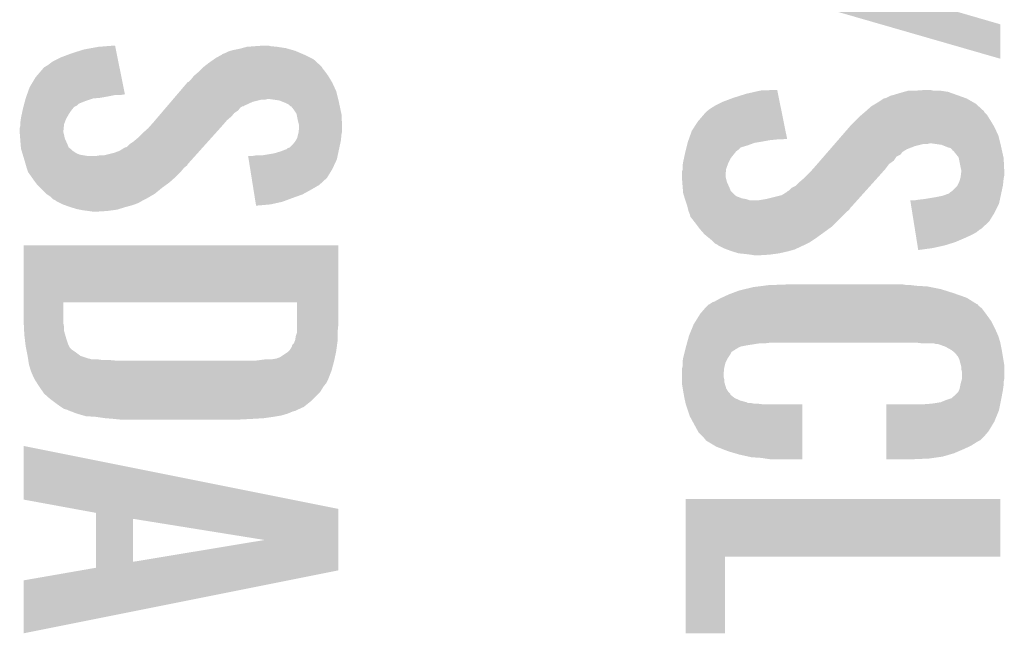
# Model space of a CAD drawing. Extents: x -3.7 to 63.4, y -6.5 to 53.7.
# Tile 44 of 74: x 42.7 to 46.5, y 29.3 to 31.7. Entities that reach past the tile are written whole.
import ezdxf

# ---------------------------------------------------------------- set-up
doc = ezdxf.new("R2010")
doc.units = 0
doc.layers.add('PI_5_CLICK_SHIELD_V100A_GTO', color=11, linetype='CONTINUOUS')

msp = doc.modelspace()

# ---------------------------------------------------------------- linework, layer by layer
at = {"layer": 'PI_5_CLICK_SHIELD_V100A_GTO'}
for points in [[(46.011442, 31.643302), (45.2628, 31.859238), (46.4693, 31.643302), (45.726086, 31.859238)], [(46.469272, 31.511246), (46.011442, 31.643302), (46.469272, 31.511246), (46.4693, 31.643302)], [(42.905678, 31.53156), (42.95394, 31.5468), (43.079496, 31.53156), (43.076408, 31.5468)], [(42.95394, 31.5468), (43.009818, 31.55696), (43.076408, 31.5468), (43.07435, 31.55696)], [(43.009818, 31.55696), (43.073324, 31.56202), (43.07435, 31.55696), (43.073324, 31.56202)], [(43.49242, 31.53156), (43.507662, 31.539182), (43.787908, 31.53156), (43.770124, 31.539182)], [(43.507662, 31.539182), (43.516546, 31.54172), (43.770124, 31.539182), (43.764202, 31.54172)], [(43.516546, 31.54172), (43.525438, 31.54426), (43.764202, 31.54172), (43.755312, 31.54426)], [(43.525438, 31.54426), (43.55084, 31.54934), (43.755312, 31.54426), (43.737532, 31.54934)], [(43.55084, 31.54934), (43.560154, 31.55188), (43.737532, 31.54934), (43.728642, 31.55188)], [(43.560154, 31.55188), (43.578782, 31.55696), (43.728642, 31.55188), (43.69562, 31.55696)], [(43.578782, 31.55696), (43.6118, 31.5595), (43.69562, 31.55696), (43.670222, 31.5595)], [(43.6118, 31.5595), (43.647358, 31.56204), (43.670222, 31.5595), (43.660062, 31.56204)], [(42.81424, 31.48584), (42.834562, 31.50108), (43.088756, 31.48584), (43.08567, 31.50108)], [(42.834562, 31.50108), (42.86504, 31.51632), (43.08567, 31.50108), (43.082582, 31.51632)], [(42.86504, 31.51632), (42.905678, 31.53156), (43.082582, 31.51632), (43.079496, 31.53156)], [(43.434, 31.496), (43.452136, 31.508698), (43.849174, 31.496), (43.83532, 31.508698)], [(43.452136, 31.508698), (43.4594, 31.513782), (43.83532, 31.508698), (43.825154, 31.513782)], [(43.4594, 31.513782), (43.482256, 31.52648), (43.825154, 31.513782), (43.79976, 31.52648)], [(43.482256, 31.52648), (43.48226, 31.526482), (43.79976, 31.52648), (43.799756, 31.526482)], [(43.48226, 31.526482), (43.484804, 31.52902), (43.799756, 31.526482), (43.793834, 31.52902)], [(43.484804, 31.52902), (43.49242, 31.53156), (43.793834, 31.52902), (43.787908, 31.53156)], [(42.76852, 31.440122), (42.798998, 31.47568), (43.098018, 31.440122), (43.090814, 31.47568)], [(42.798998, 31.47568), (42.801542, 31.478222), (43.090814, 31.47568), (43.0903, 31.478222)], [(42.801542, 31.478222), (42.81424, 31.48584), (43.0903, 31.478222), (43.088756, 31.48584)], [(43.39336, 31.460438), (43.395902, 31.46298), (43.880316, 31.460438), (43.8785, 31.46298)], [(43.395902, 31.46298), (43.408602, 31.47568), (43.8785, 31.46298), (43.86834, 31.47568)], [(43.408602, 31.47568), (43.411142, 31.47822), (43.86834, 31.47568), (43.86707, 31.47822)], [(43.411142, 31.47822), (43.414402, 31.480756), (43.86707, 31.47822), (43.865802, 31.480756)], [(43.414402, 31.480756), (43.434, 31.496), (43.865802, 31.480756), (43.849174, 31.496)], [(42.74566, 31.402022), (42.76852, 31.440122), (43.105734, 31.402022), (43.098018, 31.440122)], [(43.355266, 31.422346), (43.365422, 31.432502), (43.904912, 31.422346), (43.89882, 31.432502)], [(43.365422, 31.432502), (43.37558, 31.445202), (43.89882, 31.432502), (43.8912, 31.445202)], [(43.37558, 31.445202), (43.39336, 31.460438), (43.8912, 31.445202), (43.880316, 31.460438)], [(42.735798, 31.37408), (42.74566, 31.402022), (43.111394, 31.37408), (43.105734, 31.402022)], [(43.296428, 31.3563), (43.32241, 31.386778), (43.929302, 31.3563), (43.921682, 31.386778)], [(43.32241, 31.386778), (43.35056, 31.419798), (43.921682, 31.386778), (43.90644, 31.419798)], [(43.35056, 31.419798), (43.352728, 31.42234), (43.90644, 31.419798), (43.904916, 31.42234)], [(43.352728, 31.42234), (43.355266, 31.422346), (43.904916, 31.42234), (43.904912, 31.422346)], [(45.49394, 31.37662), (45.549822, 31.38932), (45.616408, 31.37662), (45.613836, 31.38932)], [(45.549822, 31.38932), (45.613324, 31.391842), (45.613836, 31.38932), (45.613324, 31.391842)], [(46.100146, 31.384238), (46.118782, 31.38932), (46.268642, 31.384238), (46.235622, 31.38932)], [(46.1518, 31.38932), (46.187358, 31.39186), (46.210222, 31.38932), (46.200062, 31.39186)], [(42.72771, 31.34868), (42.730418, 31.358838), (42.95902, 31.34868), (42.989498, 31.358838)], [(42.730418, 31.358838), (42.73042, 31.35884), (42.989498, 31.358838), (42.989518, 31.35884)], [(42.73042, 31.35884), (42.731316, 31.36138), (42.989518, 31.35884), (43.017442, 31.36138)], [(42.731316, 31.36138), (42.733108, 31.36646), (43.017442, 31.36138), (43.04538, 31.36646)], [(42.733108, 31.36646), (42.734902, 31.37154), (43.04538, 31.36646), (43.070778, 31.37154)], [(42.734902, 31.37154), (42.735798, 31.37408), (43.091098, 31.37154), (43.106338, 31.37408)], [(43.287766, 31.34614), (43.294262, 31.35376), (43.601638, 31.34614), (43.632118, 31.35376)], [(43.294262, 31.35376), (43.296428, 31.3563), (43.647358, 31.35376), (43.657518, 31.3563)], [(43.703236, 31.35122), (43.667678, 31.3563), (43.930572, 31.35122), (43.929302, 31.3563)], [(43.715938, 31.34614), (43.703236, 31.35122), (43.93184, 31.34614), (43.930572, 31.35122)], [(45.40504, 31.34614), (45.445678, 31.36138), (45.622582, 31.34614), (45.619496, 31.36138)], [(45.445678, 31.36138), (45.49394, 31.37662), (45.619496, 31.36138), (45.616408, 31.37662)], [(45.9994, 31.343598), (46.022264, 31.35884), (46.366432, 31.343598), (46.339762, 31.35884)], [(46.022264, 31.35884), (46.024802, 31.358842), (46.339762, 31.35884), (46.339758, 31.358842)], [(46.024802, 31.358842), (46.03242, 31.36138), (46.339758, 31.358842), (46.33265, 31.36138)], [(46.03242, 31.36138), (46.047662, 31.369002), (46.33265, 31.36138), (46.311308, 31.369002)], [(46.047662, 31.369002), (46.06544, 31.37408), (46.311308, 31.369002), (46.297088, 31.37408)], [(46.06544, 31.37408), (46.09084, 31.3817), (46.297088, 31.37408), (46.27575, 31.3817)], [(46.09084, 31.3817), (46.100146, 31.384238), (46.27575, 31.3817), (46.268642, 31.384238)], [(42.715362, 31.297882), (42.718626, 31.31312), (42.895522, 31.297882), (42.90568, 31.31312)], [(42.718626, 31.31312), (42.72026, 31.32074), (42.90568, 31.31312), (42.911776, 31.32074)], [(42.72026, 31.32074), (42.721612, 31.325816), (42.911776, 31.32074), (42.915838, 31.325816)], [(42.721612, 31.325816), (42.722968, 31.330898), (42.915838, 31.325816), (42.925996, 31.330898)], [(42.722968, 31.330898), (42.725, 31.338516), (42.925996, 31.330898), (42.93362, 31.338516)], [(42.725, 31.338516), (42.72771, 31.34868), (42.93362, 31.338516), (42.95902, 31.34868)], [(43.250952, 31.302958), (43.259614, 31.313118), (43.530518, 31.302958), (43.545758, 31.313118)], [(43.259614, 31.313118), (43.268276, 31.323278), (43.545758, 31.313118), (43.553378, 31.323278)], [(43.268276, 31.323278), (43.272604, 31.328356), (43.553378, 31.323278), (43.560994, 31.328356)], [(43.272604, 31.328356), (43.272608, 31.32836), (43.560994, 31.328356), (43.566074, 31.32836)], [(43.272608, 31.32836), (43.274772, 31.330898), (43.566074, 31.32836), (43.56862, 31.330898)], [(43.274772, 31.330898), (43.287766, 31.34614), (43.56862, 31.330898), (43.601638, 31.34614)], [(43.72864, 31.34106), (43.715938, 31.34614), (43.93291, 31.34106), (43.93184, 31.34614)], [(43.738796, 31.335982), (43.72864, 31.34106), (43.93398, 31.335982), (43.93291, 31.34106)], [(43.746414, 31.328366), (43.738796, 31.335982), (43.935582, 31.328366), (43.93398, 31.335982)], [(43.748952, 31.32836), (43.746414, 31.328366), (43.935584, 31.32836), (43.935582, 31.328366)], [(43.75912, 31.31566), (43.748952, 31.32836), (43.938258, 31.31566), (43.935584, 31.32836)], [(43.769278, 31.300424), (43.75912, 31.31566), (43.941466, 31.300424), (43.938258, 31.31566)], [(45.341542, 31.308042), (45.354242, 31.3182), (45.6303, 31.308042), (45.628242, 31.3182)], [(45.354242, 31.3182), (45.37456, 31.330898), (45.628242, 31.3182), (45.62567, 31.330898)], [(45.37456, 31.330898), (45.40504, 31.34614), (45.62567, 31.330898), (45.622582, 31.34614)], [(45.953992, 31.310576), (45.974002, 31.328362), (46.405802, 31.310576), (46.3864, 31.328362)], [(45.974002, 31.328362), (45.99093, 31.338518), (46.3864, 31.328362), (46.37532, 31.338518)], [(45.99093, 31.338518), (45.9994, 31.343598), (46.37532, 31.338518), (46.366432, 31.343598)], [(42.7101, 31.2674), (42.711914, 31.2801), (42.880596, 31.2674), (42.88536, 31.2801)], [(42.711914, 31.2801), (42.71264, 31.285178), (42.88536, 31.2801), (42.88826, 31.285178)], [(42.71264, 31.285178), (42.715362, 31.297882), (42.88826, 31.285178), (42.895522, 31.297882)], [(43.22064, 31.2674), (43.227136, 31.27502), (43.496046, 31.2674), (43.502578, 31.27502)], [(43.227136, 31.27502), (43.240126, 31.290258), (43.502578, 31.27502), (43.52036, 31.290258)], [(43.240126, 31.290258), (43.250952, 31.302958), (43.52036, 31.290258), (43.530518, 31.302958)], [(43.769788, 31.297878), (43.769278, 31.300424), (43.942, 31.297878), (43.941466, 31.300424)], [(43.77436, 31.27502), (43.769788, 31.297878), (43.943144, 31.27502), (43.942, 31.297878)], [(43.77944, 31.254702), (43.77436, 31.27502), (43.94416, 31.254702), (43.943144, 31.27502)], [(45.30852, 31.269942), (45.338998, 31.3055), (45.638018, 31.269942), (45.630814, 31.3055)], [(45.338998, 31.3055), (45.341542, 31.308042), (45.630814, 31.3055), (45.6303, 31.308042)], [(45.892718, 31.25216), (45.915578, 31.27502), (46.444916, 31.25216), (46.4312, 31.27502)], [(45.915578, 31.27502), (45.93336, 31.2928), (46.4312, 31.27502), (46.420088, 31.2928)], [(45.93336, 31.2928), (45.93632, 31.295338), (46.420088, 31.2928), (46.4185, 31.295338)], [(45.93632, 31.295338), (45.948176, 31.3055), (46.4185, 31.295338), (46.408342, 31.3055)], [(45.948176, 31.3055), (45.95114, 31.30804), (46.408342, 31.3055), (46.407072, 31.30804)], [(45.95114, 31.30804), (45.953992, 31.310576), (46.407072, 31.30804), (46.405802, 31.310576)], [(42.70756, 31.244542), (42.7101, 31.254702), (42.876216, 31.244542), (42.877232, 31.254702)], [(42.70756, 31.234382), (42.70756, 31.244542), (42.8752, 31.234382), (42.876216, 31.244542)], [(42.7101, 31.259778), (42.7101, 31.2674), (42.87774, 31.259778), (42.880596, 31.2674)], [(42.7101, 31.254702), (42.7101, 31.259778), (42.877232, 31.254702), (42.87774, 31.259778)], [(43.17746, 31.22422), (43.20032, 31.24454), (43.457678, 31.22422), (43.47593, 31.24454)], [(43.20032, 31.24454), (43.211608, 31.25724), (43.47593, 31.24454), (43.48734, 31.25724)], [(43.211608, 31.25724), (43.22064, 31.2674), (43.48734, 31.25724), (43.496046, 31.2674)], [(43.777852, 31.234378), (43.779438, 31.24708), (43.94454, 31.234378), (43.94454, 31.24708)], [(43.779438, 31.24708), (43.77944, 31.247082), (43.94454, 31.24708), (43.94454, 31.247082)], [(43.77944, 31.247082), (43.77944, 31.254702), (43.94454, 31.247082), (43.94416, 31.254702)], [(45.285662, 31.234382), (45.30852, 31.269942), (45.64522, 31.234382), (45.638018, 31.269942)], [(45.861898, 31.216598), (45.890514, 31.249618), (46.461682, 31.216598), (46.44644, 31.249618)], [(45.890514, 31.249618), (45.892718, 31.25216), (46.44644, 31.249618), (46.444916, 31.25216)], [(42.70756, 31.229298), (42.70756, 31.234382), (42.8752, 31.229298), (42.8752, 31.234382)], [(42.708342, 31.21914), (42.70756, 31.229298), (42.87774, 31.21914), (42.8752, 31.229298)], [(42.70932, 31.206438), (42.708342, 31.21914), (42.880282, 31.206438), (42.87774, 31.21914)], [(42.7101, 31.19628), (42.70932, 31.206438), (42.884798, 31.19628), (42.880282, 31.206438)], [(43.14444, 31.19374), (43.159678, 31.206438), (43.430298, 31.19374), (43.441704, 31.206438)], [(43.159678, 31.206438), (43.17746, 31.22422), (43.441704, 31.206438), (43.457678, 31.22422)], [(43.765724, 31.19628), (43.771822, 31.206442), (43.93946, 31.19628), (43.940476, 31.206442)], [(43.771822, 31.206442), (43.77563, 31.221682), (43.940476, 31.206442), (43.942, 31.221682)], [(43.77563, 31.221682), (43.7769, 31.226762), (43.942, 31.221682), (43.943016, 31.226762)], [(43.7769, 31.226762), (43.777852, 31.234378), (43.943016, 31.226762), (43.94454, 31.234378)], [(45.271316, 31.19374), (45.27311, 31.19882), (45.55744, 31.19374), (45.58538, 31.19882)], [(45.27311, 31.19882), (45.274006, 31.20136), (45.58538, 31.19882), (45.61078, 31.20136)], [(45.274006, 31.20136), (45.274902, 31.2039), (45.631098, 31.20136), (45.646338, 31.2039)], [(45.274902, 31.2039), (45.285662, 31.234382), (45.651394, 31.2039), (45.64522, 31.234382)], [(45.835484, 31.18612), (45.861898, 31.216598), (46.469302, 31.18612), (46.461682, 31.216598)], [(42.71116, 31.18358), (42.7101, 31.19628), (42.89044, 31.18358), (42.884798, 31.19628)], [(42.712218, 31.170878), (42.71116, 31.18358), (42.895524, 31.170878), (42.89044, 31.18358)], [(42.71264, 31.165802), (42.712218, 31.170878), (42.90229, 31.165802), (42.895524, 31.170878)], [(42.713404, 31.163258), (42.71264, 31.165802), (42.90568, 31.163258), (42.90229, 31.165802)], [(42.714928, 31.15818), (42.713404, 31.163258), (42.91076, 31.15818), (42.90568, 31.163258)], [(43.091102, 31.158182), (43.111424, 31.17088), (43.398356, 31.158182), (43.409762, 31.17088)], [(43.111424, 31.17088), (43.113964, 31.170882), (43.409762, 31.17088), (43.409764, 31.170882)], [(43.113964, 31.170882), (43.11904, 31.173422), (43.409764, 31.170882), (43.412046, 31.173422)], [(43.11904, 31.173422), (43.1292, 31.18358), (43.412046, 31.173422), (43.42117, 31.18358)], [(43.1292, 31.18358), (43.14444, 31.19374), (43.42117, 31.18358), (43.430298, 31.19374)], [(43.70832, 31.155638), (43.728644, 31.16326), (43.93075, 31.155638), (43.932382, 31.16326)], [(43.728644, 31.16326), (43.731186, 31.163266), (43.932382, 31.16326), (43.932384, 31.163266)], [(43.731186, 31.163266), (43.736264, 31.16834), (43.932384, 31.163266), (43.933472, 31.16834)], [(43.736264, 31.16834), (43.743882, 31.170884), (43.933472, 31.16834), (43.934016, 31.170884)], [(43.743882, 31.170884), (43.754042, 31.181042), (43.934016, 31.170884), (43.936194, 31.181042)], [(43.754042, 31.181042), (43.764202, 31.193742), (43.936194, 31.181042), (43.938916, 31.193742)], [(43.764202, 31.193742), (43.765724, 31.19628), (43.938916, 31.193742), (43.93946, 31.19628)], [(45.261528, 31.155638), (45.263434, 31.16326), (45.455838, 31.155638), (45.465998, 31.16326)], [(45.263434, 31.16326), (45.265338, 31.170876), (45.465998, 31.16326), (45.473618, 31.170876)], [(45.265338, 31.170876), (45.267244, 31.1785), (45.473618, 31.170876), (45.49902, 31.1785)], [(45.267244, 31.1785), (45.269784, 31.188658), (45.49902, 31.1785), (45.52696, 31.188658)], [(45.269784, 31.188658), (45.27042, 31.191198), (45.52696, 31.188658), (45.542194, 31.191198)], [(45.27042, 31.191198), (45.271316, 31.19374), (45.542194, 31.191198), (45.55744, 31.19374)], [(45.811268, 31.158178), (45.813468, 31.160718), (46.100998, 31.158178), (46.106076, 31.160718)], [(45.813468, 31.160718), (45.815668, 31.163256), (46.106076, 31.160718), (46.10862, 31.163256)], [(45.815668, 31.163256), (45.826676, 31.175958), (46.10862, 31.163256), (46.141638, 31.175958)], [(45.826676, 31.175958), (45.833282, 31.18358), (46.141638, 31.175958), (46.172118, 31.18358)], [(45.833282, 31.18358), (45.835484, 31.18612), (46.187358, 31.18358), (46.197518, 31.18612)], [(46.243236, 31.18104), (46.207678, 31.18612), (46.470572, 31.18104), (46.469302, 31.18612)], [(46.25594, 31.17596), (46.243236, 31.18104), (46.47184, 31.17596), (46.470572, 31.18104)], [(46.268638, 31.170882), (46.25594, 31.17596), (46.47297, 31.170882), (46.47184, 31.17596)], [(46.278794, 31.168342), (46.268638, 31.170882), (46.473534, 31.168342), (46.47297, 31.170882)], [(46.283878, 31.16326), (46.278794, 31.168342), (46.474664, 31.16326), (46.473534, 31.168342)], [(46.286414, 31.158194), (46.283878, 31.16326), (46.475788, 31.158194), (46.474664, 31.16326)], [(42.717976, 31.14802), (42.714928, 31.15818), (42.926, 31.14802), (42.91076, 31.15818)], [(42.7195, 31.14294), (42.717976, 31.14802), (42.938702, 31.14294), (42.926, 31.14802)], [(42.721024, 31.13786), (42.7195, 31.14294), (42.969182, 31.13786), (42.938702, 31.14294)], [(42.72788, 31.115), (42.721024, 31.13786), (43.359566, 31.115), (43.3801, 31.13786)], [(42.999662, 31.13786), (43.014902, 31.1404), (43.3801, 31.13786), (43.382382, 31.1404)], [(43.030142, 31.1404), (43.070782, 31.150562), (43.382382, 31.1404), (43.39151, 31.150562)], [(43.070782, 31.150562), (43.091102, 31.158182), (43.39151, 31.150562), (43.398356, 31.158182)], [(43.585918, 31.125158), (43.583886, 31.13786), (43.924218, 31.125158), (43.92694, 31.13786)], [(43.592008, 31.08706), (43.585918, 31.125158), (43.90644, 31.08706), (43.924218, 31.125158)], [(43.599102, 31.13786), (43.614342, 31.1404), (43.92694, 31.13786), (43.927484, 31.1404)], [(43.637202, 31.1404), (43.682922, 31.14802), (43.927484, 31.1404), (43.929116, 31.14802)], [(43.682922, 31.14802), (43.70832, 31.155638), (43.929116, 31.14802), (43.93075, 31.155638)], [(45.25264, 31.115), (45.255904, 31.130238), (45.427898, 31.115), (45.435518, 31.130238)], [(45.255904, 31.130238), (45.26026, 31.15056), (45.435518, 31.130238), (45.451774, 31.15056)], [(45.26026, 31.15056), (45.261528, 31.155638), (45.451774, 31.15056), (45.455838, 31.155638)], [(45.778248, 31.120078), (45.791454, 31.135316), (46.060358, 31.120078), (46.07052, 31.135316)], [(45.791454, 31.135316), (45.79806, 31.142938), (46.07052, 31.135316), (46.085754, 31.142938)], [(45.79806, 31.142938), (45.806864, 31.153098), (46.085754, 31.142938), (46.093378, 31.153098)], [(45.806864, 31.153098), (45.811268, 31.158178), (46.093378, 31.153098), (46.100998, 31.158178)], [(46.288952, 31.15818), (46.286414, 31.158194), (46.475792, 31.15818), (46.475788, 31.158194)], [(46.309278, 31.132784), (46.288952, 31.15818), (46.481436, 31.132784), (46.475792, 31.15818)], [(46.309788, 31.130238), (46.309278, 31.132784), (46.482, 31.130238), (46.481436, 31.132784)], [(46.3169, 31.09468), (46.309788, 31.130238), (46.483694, 31.09468), (46.482, 31.130238)], [(42.73006, 31.107376), (42.72788, 31.115), (43.352718, 31.107376), (43.359566, 31.115)], [(42.73151, 31.102298), (42.73006, 31.107376), (43.350176, 31.102298), (43.352718, 31.107376)], [(42.73296, 31.09722), (42.73151, 31.102298), (43.343828, 31.09722), (43.350176, 31.102298)], [(42.734656, 31.092138), (42.73296, 31.09722), (43.337478, 31.092138), (43.343828, 31.09722)], [(42.739734, 31.076902), (42.734656, 31.092138), (43.324782, 31.076902), (43.337478, 31.092138)], [(43.597286, 31.054038), (43.592008, 31.08706), (43.886118, 31.054038), (43.90644, 31.08706)], [(45.2501, 31.099762), (45.251792, 31.10992), (45.42155, 31.099762), (45.42536, 31.10992)], [(45.2501, 31.089598), (45.2501, 31.099762), (45.41774, 31.089598), (45.42155, 31.099762)], [(45.2501, 31.084524), (45.2501, 31.089598), (45.417176, 31.084524), (45.41774, 31.089598)], [(45.251792, 31.10992), (45.25264, 31.115), (45.42536, 31.10992), (45.427898, 31.115)], [(45.74032, 31.0769), (45.74935, 31.08706), (46.018212, 31.0769), (46.02734, 31.08706)], [(45.74935, 31.08706), (45.76064, 31.09976), (46.02734, 31.08706), (46.036864, 31.09976)], [(45.76064, 31.09976), (45.767242, 31.107378), (46.036864, 31.09976), (46.042578, 31.107378)], [(45.767242, 31.107378), (45.778248, 31.120078), (46.042578, 31.107378), (46.060358, 31.120078)], [(46.31944, 31.084522), (46.3169, 31.09468), (46.484178, 31.084522), (46.483694, 31.09468)], [(42.74058, 31.074364), (42.739734, 31.076902), (43.322244, 31.074364), (43.324782, 31.076902)], [(42.743118, 31.071822), (42.74058, 31.074364), (43.319702, 31.071822), (43.322244, 31.074364)], [(42.753788, 31.05658), (42.743118, 31.071822), (43.30446, 31.05658), (43.319702, 31.071822)], [(42.7609, 31.04642), (42.753788, 31.05658), (43.293028, 31.04642), (43.30446, 31.05658)], [(43.601754, 31.026098), (43.597286, 31.054038), (43.855636, 31.026098), (43.886118, 31.054038)], [(45.24756, 31.066738), (45.247562, 31.076902), (45.4152, 31.066738), (45.416328, 31.076902)], [(45.24756, 31.059118), (45.24756, 31.066738), (45.4152, 31.059118), (45.4152, 31.066738)], [(45.249124, 31.038798), (45.24756, 31.059118), (45.42028, 31.038798), (45.4152, 31.059118)], [(45.247562, 31.076902), (45.2501, 31.084524), (45.416328, 31.076902), (45.417176, 31.084524)], [(45.69968, 31.0388), (45.71746, 31.054038), (45.983988, 31.0388), (45.997676, 31.054038)], [(45.71746, 31.054038), (45.74032, 31.0769), (45.997676, 31.054038), (46.018212, 31.0769)], [(46.311822, 31.038802), (46.315448, 31.051502), (46.48073, 31.038802), (46.482, 31.051502)], [(46.315448, 31.051502), (46.3169, 31.056582), (46.482, 31.051502), (46.483016, 31.056582)], [(46.3169, 31.056582), (46.317852, 31.064198), (46.483016, 31.056582), (46.48454, 31.064198)], [(46.317852, 31.064198), (46.319438, 31.0769), (46.48454, 31.064198), (46.48454, 31.0769)], [(46.319438, 31.0769), (46.31944, 31.076902), (46.48454, 31.0769), (46.48454, 31.076902)], [(46.31944, 31.076902), (46.31944, 31.084522), (46.48454, 31.076902), (46.484178, 31.084522)], [(42.76852, 31.036262), (42.7609, 31.04642), (43.281602, 31.036262), (43.293028, 31.04642)], [(42.77614, 31.026102), (42.76852, 31.036262), (43.267632, 31.026102), (43.281602, 31.036262)], [(42.786302, 31.01594), (42.77614, 31.026102), (43.25366, 31.01594), (43.267632, 31.026102)], [(42.809158, 30.993082), (42.786302, 31.01594), (43.225722, 30.993082), (43.25366, 31.01594)], [(43.602158, 31.02356), (43.601754, 31.026098), (43.850562, 31.02356), (43.855636, 31.026098)], [(43.603378, 31.01594), (43.602158, 31.02356), (43.83786, 31.01594), (43.850562, 31.02356)], [(43.605002, 31.00578), (43.603378, 31.01594), (43.82008, 31.00578), (43.83786, 31.01594)], [(45.2501, 31.0261), (45.249124, 31.038798), (45.425926, 31.0261), (45.42028, 31.038798)], [(45.250948, 31.01594), (45.2501, 31.0261), (45.43044, 31.01594), (45.425926, 31.0261)], [(45.252006, 31.00324), (45.250948, 31.01594), (45.435524, 31.00324), (45.43044, 31.01594)], [(45.65904, 31.005782), (45.669204, 31.015942), (45.954328, 31.005782), (45.963454, 31.015942)], [(45.669204, 31.015942), (45.68444, 31.023562), (45.963454, 31.015942), (45.9703, 31.023562)], [(45.68444, 31.023562), (45.69968, 31.0388), (45.9703, 31.023562), (45.983988, 31.0388)], [(46.283882, 31.003242), (46.304202, 31.023564), (46.47456, 31.003242), (46.478916, 31.023564)], [(46.304202, 31.023564), (46.30547, 31.0261), (46.478916, 31.023564), (46.47946, 31.0261)], [(46.30547, 31.0261), (46.311822, 31.038802), (46.47946, 31.0261), (46.48073, 31.038802)], [(42.809164, 30.993078), (42.809158, 30.993082), (43.225718, 30.993078), (43.225722, 30.993082)], [(42.8244, 30.98292), (42.809164, 30.993078), (43.208302, 30.98292), (43.225718, 30.993078)], [(42.832022, 30.9753), (42.8244, 30.98292), (43.19524, 30.9753), (43.208302, 30.98292)], [(42.83456, 30.972762), (42.832022, 30.9753), (43.190164, 30.972762), (43.19524, 30.9753)], [(42.844716, 30.967682), (42.83456, 30.972762), (43.180004, 30.967682), (43.190164, 30.972762)], [(43.607438, 30.99054), (43.605002, 31.00578), (43.792138, 30.99054), (43.82008, 31.00578)], [(43.609468, 30.97784), (43.607438, 30.99054), (43.75658, 30.97784), (43.792138, 30.99054)], [(43.611904, 30.9626), (43.609468, 30.97784), (43.715938, 30.9626), (43.75658, 30.97784)], [(45.25264, 30.995622), (45.252006, 31.00324), (45.443142, 30.995622), (45.435524, 31.00324)], [(45.254928, 30.988), (45.25264, 30.995622), (45.45076, 30.988), (45.443142, 30.995622)], [(45.256452, 30.98292), (45.254928, 30.988), (45.45838, 30.98292), (45.45076, 30.988)], [(45.257214, 30.98038), (45.256452, 30.98292), (45.466, 30.98038), (45.45838, 30.98292)], [(45.258738, 30.9753), (45.257214, 30.98038), (45.478702, 30.9753), (45.466, 30.98038)], [(45.2595, 30.972758), (45.258738, 30.9753), (45.493942, 30.972758), (45.478702, 30.9753)], [(45.26026, 30.97022), (45.2595, 30.972758), (45.50156, 30.97022), (45.493942, 30.972758)], [(45.539662, 30.96768), (45.57014, 30.97276), (45.9201, 30.96768), (45.924664, 30.97276)], [(45.57014, 30.97276), (45.631102, 30.988002), (45.924664, 30.97276), (45.938356, 30.988002)], [(45.631102, 30.988002), (45.651422, 31.000702), (45.938356, 30.988002), (45.949764, 31.000702)], [(45.651422, 31.000702), (45.653964, 31.003242), (45.949764, 31.000702), (45.952046, 31.003242)], [(45.653964, 31.003242), (45.65904, 31.005782), (45.952046, 31.003242), (45.954328, 31.005782)], [(46.154338, 30.97022), (46.1772, 30.97276), (46.467484, 30.97022), (46.468028, 30.97276)], [(46.1772, 30.97276), (46.22292, 30.98038), (46.468028, 30.97276), (46.46966, 30.98038)], [(46.22292, 30.98038), (46.248322, 30.985462), (46.46966, 30.98038), (46.47075, 30.985462)], [(46.248322, 30.985462), (46.268644, 30.99308), (46.47075, 30.985462), (46.472382, 30.99308)], [(46.268644, 30.99308), (46.271186, 30.993086), (46.472382, 30.99308), (46.472384, 30.993086)], [(46.271186, 30.993086), (46.27626, 30.99816), (46.472384, 30.993086), (46.473472, 30.99816)], [(46.27626, 30.99816), (46.283882, 31.003242), (46.473472, 30.99816), (46.47456, 31.003242)], [(42.84472, 30.96768), (42.844716, 30.967682), (43.180002, 30.96768), (43.180004, 30.967682)], [(42.84726, 30.965142), (42.84472, 30.96768), (43.17556, 30.965142), (43.180002, 30.96768)], [(42.862502, 30.95752), (42.84726, 30.965142), (43.16222, 30.95752), (43.17556, 30.965142)], [(42.87266, 30.95244), (42.862502, 30.95752), (43.14867, 30.95244), (43.16222, 30.95752)], [(42.87964, 30.949902), (42.87266, 30.95244), (43.141902, 30.949902), (43.14867, 30.95244)], [(42.900596, 30.94228), (42.87964, 30.949902), (43.11396, 30.94228), (43.141902, 30.949902)], [(42.9006, 30.942278), (42.900596, 30.94228), (43.113952, 30.942278), (43.11396, 30.94228)], [(42.926, 30.93466), (42.9006, 30.942278), (43.089192, 30.93466), (43.113952, 30.942278)], [(42.938702, 30.93212), (42.926, 30.93466), (43.080938, 30.93212), (43.089192, 30.93466)], [(43.613528, 30.95244), (43.611904, 30.9626), (43.670218, 30.95244), (43.715938, 30.9626)], [(43.614336, 30.94738), (43.613528, 30.95244), (43.614336, 30.94738), (43.670218, 30.95244)], [(45.261108, 30.96768), (45.26026, 30.97022), (45.509184, 30.96768), (45.50156, 30.97022)], [(45.26788, 30.947358), (45.261108, 30.96768), (45.901846, 30.947358), (45.9201, 30.96768)], [(45.270422, 30.937196), (45.26788, 30.947358), (45.892718, 30.937196), (45.901846, 30.947358)], [(45.271692, 30.932118), (45.270422, 30.937196), (45.890176, 30.932118), (45.892718, 30.937196)], [(46.125918, 30.954978), (46.123886, 30.96768), (46.464218, 30.954978), (46.46694, 30.96768)], [(46.131602, 30.919422), (46.125918, 30.954978), (46.44644, 30.919422), (46.464218, 30.954978)], [(46.139102, 30.96768), (46.154338, 30.97022), (46.46694, 30.96768), (46.467484, 30.97022)], [(42.951402, 30.92958), (42.938702, 30.93212), (43.061888, 30.92958), (43.080938, 30.93212)], [(42.97172, 30.92704), (42.951402, 30.92958), (43.04284, 30.92704), (43.061888, 30.92958)], [(42.9895, 30.9245), (42.97172, 30.92704), (43.002202, 30.9245), (43.04284, 30.92704)], [(45.27296, 30.927042), (45.271692, 30.932118), (45.88383, 30.927042), (45.890176, 30.932118)], [(45.274992, 30.92196), (45.27296, 30.927042), (45.87748, 30.92196), (45.88383, 30.927042)], [(45.278038, 30.914342), (45.274992, 30.92196), (45.86986, 30.914342), (45.87748, 30.92196)], [(45.280578, 30.904186), (45.278038, 30.914342), (45.859704, 30.904186), (45.86986, 30.914342)], [(45.283118, 30.90164), (45.280578, 30.904186), (45.857158, 30.90164), (45.859704, 30.904186)], [(45.3009, 30.87878), (45.283118, 30.90164), (45.834298, 30.87878), (45.857158, 30.90164)], [(46.13688, 30.886398), (46.131602, 30.919422), (46.426118, 30.886398), (46.44644, 30.919422)], [(45.310426, 30.86608), (45.3009, 30.87878), (45.821598, 30.86608), (45.834298, 30.87878)], [(45.31614, 30.858458), (45.310426, 30.86608), (45.811118, 30.858458), (45.821598, 30.86608)], [(45.333918, 30.83814), (45.31614, 30.858458), (45.78318, 30.83814), (45.811118, 30.858458)], [(46.141348, 30.858458), (46.13688, 30.886398), (46.395636, 30.858458), (46.426118, 30.886398)], [(46.141752, 30.85592), (46.141348, 30.858458), (46.39056, 30.85592), (46.395636, 30.858458)], [(45.34916, 30.82544), (45.333918, 30.83814), (45.76572, 30.82544), (45.78318, 30.83814)], [(45.3644, 30.81274), (45.34916, 30.82544), (45.746668, 30.81274), (45.76572, 30.82544)], [(46.143378, 30.845758), (46.141752, 30.85592), (46.377858, 30.845758), (46.39056, 30.85592)], [(46.145002, 30.8356), (46.143378, 30.845758), (46.36008, 30.8356), (46.377858, 30.845758)], [(46.147032, 30.8229), (46.145002, 30.8356), (46.33214, 30.8229), (46.36008, 30.8356)], [(46.149468, 30.807658), (46.147032, 30.8229), (46.29658, 30.807658), (46.33214, 30.8229)], [(42.722804, 30.57652), (42.72282, 30.794938), (43.9293, 30.57652), (43.9293, 30.794938)], [(42.72282, 30.794938), (42.722822, 30.79496), (43.9293, 30.794938), (42.722822, 30.79496)], [(45.372022, 30.80512), (45.3644, 30.81274), (45.735238, 30.80512), (45.746668, 30.81274)], [(45.37456, 30.802582), (45.372022, 30.80512), (45.730162, 30.802582), (45.735238, 30.80512)], [(45.384716, 30.797502), (45.37456, 30.802582), (45.720002, 30.797502), (45.730162, 30.802582)], [(45.38472, 30.7975), (45.384716, 30.797502), (45.72, 30.7975), (45.720002, 30.797502)], [(45.38726, 30.794962), (45.38472, 30.7975), (45.714078, 30.794962), (45.72, 30.7975)], [(45.397424, 30.78988), (45.38726, 30.794962), (45.70222, 30.78988), (45.714078, 30.794962)], [(45.41266, 30.78226), (45.397424, 30.78988), (45.68698, 30.78226), (45.70222, 30.78988)], [(46.151498, 30.79496), (46.149468, 30.807658), (46.25594, 30.79496), (46.29658, 30.807658)], [(46.153122, 30.7848), (46.151498, 30.79496), (46.21022, 30.7848), (46.25594, 30.79496)], [(46.154336, 30.7772), (46.153122, 30.7848), (46.154336, 30.7772), (46.21022, 30.7848)], [(45.41965, 30.779718), (45.41266, 30.78226), (45.681898, 30.779718), (45.68698, 30.78226)], [(45.440596, 30.7721), (45.41965, 30.779718), (45.65396, 30.7721), (45.681898, 30.779718)], [(45.4406, 30.772098), (45.440596, 30.7721), (45.65395, 30.772098), (45.65396, 30.7721)], [(45.465998, 30.76448), (45.4406, 30.772098), (45.62094, 30.76448), (45.65395, 30.772098)], [(45.4914, 30.76194), (45.465998, 30.76448), (45.60189, 30.76194), (45.62094, 30.76448)], [(45.51172, 30.7594), (45.4914, 30.76194), (45.58284, 30.7594), (45.60189, 30.76194)], [(45.526958, 30.75686), (45.51172, 30.7594), (45.542202, 30.75686), (45.58284, 30.7594)], [(45.489878, 30.62732), (45.521882, 30.63494), (46.240702, 30.62732), (46.202602, 30.63494)], [(45.521882, 30.63494), (45.541354, 30.63748), (46.202602, 30.63494), (46.189902, 30.63748)], [(45.541354, 30.63748), (45.560826, 30.64002), (46.189902, 30.63748), (46.14672, 30.64002)], [(45.560826, 30.64002), (45.5803, 30.64256), (46.14672, 30.64002), (46.1264, 30.64256)], [(45.5803, 30.64256), (45.64888, 30.6451), (46.111162, 30.64256), (46.095922, 30.6451)], [(45.39488, 30.59176), (45.400378, 30.594298), (46.343824, 30.59176), (46.339762, 30.594298)], [(45.400378, 30.594298), (45.4279, 30.607), (46.339762, 30.594298), (46.303474, 30.607)], [(45.4279, 30.607), (45.441446, 30.61208), (46.303474, 30.607), (46.28896, 30.61208)], [(45.441446, 30.61208), (45.468542, 30.62224), (46.28896, 30.61208), (46.256788, 30.62224)], [(45.468542, 30.62224), (45.489878, 30.62732), (46.256788, 30.62224), (46.240702, 30.62732)], [(42.7228, 30.50286), (42.722804, 30.57652), (42.875202, 30.50286), (42.875222, 30.57652)], [(43.77182, 30.576498), (42.875222, 30.57652), (43.9293, 30.576498), (43.9293, 30.57652)], [(43.771818, 30.51048), (43.77182, 30.576498), (43.9293, 30.51048), (43.9293, 30.576498)], [(45.336456, 30.553658), (45.34662, 30.563818), (46.398182, 30.553658), (46.385484, 30.563818)], [(45.34662, 30.563818), (45.35169, 30.568886), (46.385484, 30.563818), (46.382946, 30.568886)], [(45.35169, 30.568886), (45.351706, 30.5689), (46.382946, 30.568886), (46.380404, 30.5689)], [(45.351706, 30.5689), (45.354246, 30.568906), (46.380404, 30.5689), (46.380396, 30.568906)], [(45.354246, 30.568906), (45.35678, 30.57144), (46.380396, 30.568906), (46.37634, 30.57144)], [(45.35678, 30.57144), (45.3644, 30.57652), (46.37634, 30.57144), (46.368212, 30.57652)], [(45.3644, 30.57652), (45.372022, 30.57906), (46.368212, 30.57652), (46.364146, 30.57906)], [(45.372022, 30.57906), (45.39488, 30.59176), (46.364146, 30.57906), (46.343824, 30.59176)], [(45.301216, 30.505398), (45.318678, 30.53334), (46.43374, 30.505398), (46.41342, 30.53334)], [(45.318678, 30.53334), (45.31868, 30.533342), (46.41342, 30.53334), (46.41342, 30.533342)], [(45.31868, 30.533342), (45.333918, 30.55112), (46.41342, 30.533342), (46.400086, 30.55112)], [(45.333918, 30.55112), (45.336456, 30.553658), (46.400086, 30.55112), (46.398182, 30.553658)], [(42.723182, 30.495242), (42.7228, 30.50286), (42.8752, 30.495242), (42.875202, 30.50286)], [(42.723816, 30.482542), (42.723182, 30.495242), (42.87774, 30.482542), (42.8752, 30.495242)], [(42.724578, 30.467302), (42.723816, 30.482542), (42.87774, 30.467302), (42.87774, 30.482542)], [(43.771818, 30.48508), (43.771818, 30.51048), (43.9293, 30.48508), (43.9293, 30.51048)], [(43.771818, 30.462218), (43.771818, 30.48508), (43.927012, 30.462218), (43.9293, 30.48508)], [(45.283866, 30.46984), (45.293282, 30.4927), (46.45152, 30.46984), (46.44009, 30.4927)], [(45.293282, 30.4927), (45.301216, 30.505398), (46.44009, 30.4927), (46.43374, 30.505398)], [(42.72534, 30.45206), (42.724578, 30.467302), (42.882096, 30.45206), (42.87774, 30.467302)], [(42.727732, 30.43174), (42.72534, 30.45206), (42.8879, 30.43174), (42.882096, 30.45206)], [(43.764198, 30.431738), (43.76674, 30.44698), (43.92676, 30.431738), (43.92676, 30.44698)], [(43.76674, 30.44698), (43.770972, 30.459682), (43.92676, 30.44698), (43.92676, 30.459682)], [(43.770972, 30.459682), (43.771818, 30.462218), (43.92676, 30.459682), (43.927012, 30.462218)], [(45.267738, 30.421582), (45.274792, 30.44698), (46.4693, 30.421582), (46.461682, 30.44698)], [(45.274792, 30.44698), (45.2755, 30.449522), (46.461682, 30.44698), (46.460552, 30.449522)], [(45.2755, 30.449522), (45.283866, 30.46984), (46.460552, 30.449522), (46.45152, 30.46984)], [(42.729524, 30.416502), (42.727732, 30.43174), (42.89298, 30.416502), (42.8879, 30.43174)], [(42.73042, 30.40888), (42.729524, 30.416502), (42.896792, 30.40888), (42.89298, 30.416502)], [(42.731944, 30.401264), (42.73042, 30.40888), (42.900598, 30.401264), (42.896792, 30.40888)], [(43.743878, 30.393638), (43.751498, 30.406336), (43.922356, 30.393638), (43.924048, 30.406336)], [(43.751498, 30.406336), (43.7515, 30.408876), (43.924048, 30.406336), (43.924388, 30.408876)], [(43.7515, 30.408876), (43.754038, 30.413956), (43.924388, 30.408876), (43.925066, 30.413956)], [(43.754038, 30.413956), (43.759116, 30.41904), (43.925066, 30.413956), (43.925742, 30.41904)], [(43.759116, 30.41904), (43.762164, 30.42666), (43.925742, 30.41904), (43.92676, 30.42666)], [(43.762164, 30.42666), (43.764198, 30.431738), (43.92676, 30.42666), (43.92676, 30.431738)], [(45.2628, 30.4038), (45.263504, 30.40634), (45.466634, 30.4038), (45.471078, 30.40634)], [(45.263504, 30.40634), (45.264916, 30.41142), (45.471078, 30.40634), (45.49648, 30.41142)], [(45.264916, 30.41142), (45.267032, 30.41904), (45.49648, 30.41142), (45.544738, 30.41904)], [(45.267032, 30.41904), (45.267738, 30.42158), (45.565058, 30.41904), (45.58538, 30.42158)], [(45.267738, 30.42158), (45.267738, 30.421582), (46.469302, 30.42158), (46.4693, 30.421582)], [(46.16958, 30.41904), (46.149258, 30.42158), (46.46981, 30.41904), (46.469302, 30.42158)], [(46.222918, 30.416502), (46.215296, 30.41904), (46.470316, 30.416502), (46.46981, 30.41904)], [(46.230536, 30.4165), (46.222918, 30.416502), (46.470318, 30.4165), (46.470316, 30.416502)], [(46.258478, 30.40634), (46.230536, 30.4165), (46.47235, 30.40634), (46.470318, 30.4165)], [(46.276772, 30.39618), (46.258478, 30.40634), (46.47438, 30.39618), (46.47235, 30.40634)], [(42.73296, 30.396182), (42.731944, 30.401264), (42.905678, 30.396182), (42.900598, 30.401264)], [(42.734992, 30.38602), (42.73296, 30.396182), (42.92092, 30.38602), (42.905678, 30.396182)], [(42.73804, 30.370782), (42.734992, 30.38602), (42.941238, 30.370782), (42.92092, 30.38602)], [(42.73804, 30.37078), (42.73804, 30.370782), (42.941244, 30.37078), (42.941238, 30.370782)], [(42.739604, 30.360622), (42.73804, 30.37078), (42.971718, 30.360622), (42.941244, 30.37078)], [(43.70578, 30.3657), (43.73626, 30.38602), (43.91678, 30.3657), (43.921134, 30.38602)], [(43.73626, 30.38602), (43.738802, 30.388562), (43.921134, 30.38602), (43.92168, 30.388562)], [(43.738802, 30.388562), (43.743878, 30.393638), (43.92168, 30.388562), (43.922356, 30.393638)], [(45.25264, 30.36316), (45.255814, 30.375858), (45.424514, 30.36316), (45.432978, 30.375858)], [(45.255814, 30.375858), (45.258352, 30.386014), (45.432978, 30.375858), (45.438058, 30.386014)], [(45.258352, 30.386014), (45.259624, 30.391098), (45.438058, 30.386014), (45.445678, 30.391098)], [(45.259624, 30.391098), (45.260258, 30.393638), (45.445678, 30.391098), (45.450756, 30.393638)], [(45.260258, 30.393638), (45.260894, 30.396178), (45.450756, 30.393638), (45.4533, 30.396178)], [(45.260894, 30.396178), (45.2628, 30.4038), (45.4533, 30.396178), (45.466634, 30.4038)], [(46.28134, 30.393642), (46.276772, 30.39618), (46.474804, 30.393642), (46.47438, 30.39618)], [(46.291498, 30.38602), (46.28134, 30.393642), (46.476074, 30.38602), (46.474804, 30.393642)], [(46.29658, 30.38094), (46.291498, 30.38602), (46.47692, 30.38094), (46.476074, 30.38602)], [(46.30674, 30.36824), (46.29658, 30.38094), (46.479038, 30.36824), (46.47692, 30.38094)], [(46.31182, 30.35808), (46.30674, 30.36824), (46.48073, 30.35808), (46.479038, 30.36824)], [(42.739604, 30.36062), (42.739604, 30.360622), (42.974256, 30.36062), (42.971718, 30.360622)], [(42.739994, 30.358082), (42.739604, 30.36062), (42.981878, 30.358082), (42.974256, 30.36062)], [(42.739994, 30.35808), (42.739994, 30.358082), (43.004738, 30.35808), (42.981878, 30.358082)], [(42.740386, 30.35554), (42.739994, 30.35808), (43.02252, 30.35554), (43.004738, 30.35808)], [(42.740776, 30.353), (42.740386, 30.35554), (43.07586, 30.353), (43.047922, 30.35554)], [(42.74312, 30.33776), (42.740776, 30.353), (43.909994, 30.33776), (43.91406, 30.353)], [(42.749978, 30.314898), (42.74312, 30.33776), (43.903898, 30.314898), (43.909994, 30.33776)], [(43.614338, 30.353), (43.65244, 30.35808), (43.91406, 30.353), (43.915148, 30.35808)], [(43.675298, 30.35808), (43.690538, 30.36062), (43.915148, 30.35808), (43.915692, 30.36062)], [(43.693076, 30.36062), (43.69816, 30.36316), (43.915692, 30.36062), (43.916236, 30.36316)], [(43.69816, 30.36316), (43.70578, 30.3657), (43.916236, 30.36316), (43.91678, 30.3657)], [(45.248828, 30.325058), (45.2501, 30.330142), (45.41012, 30.325058), (45.41139, 30.330142)], [(45.2501, 30.347922), (45.252216, 30.360618), (45.41647, 30.347922), (45.42282, 30.360618)], [(45.2501, 30.345378), (45.2501, 30.347922), (45.415198, 30.345378), (45.41647, 30.347922)], [(45.2501, 30.330142), (45.2501, 30.345378), (45.41139, 30.330142), (45.415198, 30.345378)], [(45.252216, 30.360618), (45.25264, 30.36316), (45.42282, 30.360618), (45.424514, 30.36316)], [(46.318056, 30.335218), (46.31182, 30.35808), (46.48454, 30.335218), (46.48073, 30.35808)], [(46.31944, 30.330144), (46.318056, 30.335218), (46.48454, 30.330144), (46.48454, 30.335218)], [(46.31944, 30.319982), (46.31944, 30.330144), (46.48454, 30.319982), (46.48454, 30.330144)], [(42.750738, 30.31236), (42.749978, 30.314898), (43.90292, 30.31236), (43.903898, 30.314898)], [(42.75836, 30.29458), (42.750738, 30.31236), (43.896084, 30.29458), (43.90292, 30.31236)], [(42.764712, 30.28188), (42.75836, 30.29458), (43.8912, 30.28188), (43.896084, 30.29458)], [(45.24756, 30.319982), (45.248828, 30.325058), (45.409612, 30.319982), (45.41012, 30.325058)], [(45.24756, 30.299662), (45.24756, 30.319982), (45.40758, 30.299662), (45.409612, 30.319982)], [(45.24756, 30.292038), (45.24756, 30.299662), (45.40758, 30.292038), (45.40758, 30.299662)], [(45.24756, 30.281878), (45.24756, 30.292038), (45.41012, 30.281878), (45.40758, 30.292038)], [(46.32198, 30.309822), (46.31944, 30.319982), (46.48454, 30.309822), (46.48454, 30.319982)], [(46.32198, 30.284418), (46.32198, 30.309822), (46.48454, 30.284418), (46.48454, 30.309822)], [(42.76598, 30.279342), (42.764712, 30.28188), (43.88993, 30.279342), (43.8912, 30.28188)], [(42.774064, 30.26664), (42.76598, 30.279342), (43.88358, 30.26664), (43.88993, 30.279342)], [(42.782146, 30.253938), (42.774064, 30.26664), (43.87342, 30.253938), (43.88358, 30.26664)], [(42.78376, 30.2514), (42.782146, 30.253938), (43.871832, 30.2514), (43.87342, 30.253938)], [(45.24756, 30.271716), (45.24756, 30.281878), (45.41012, 30.271716), (45.41012, 30.281878)], [(45.24756, 30.266642), (45.24756, 30.271716), (45.411644, 30.266642), (45.41012, 30.271716)], [(45.250948, 30.246318), (45.24756, 30.266642), (45.41774, 30.246318), (45.411644, 30.266642)], [(46.31436, 30.2514), (46.315884, 30.25902), (46.48091, 30.2514), (46.482, 30.25902)], [(46.315884, 30.25902), (46.3169, 30.2641), (46.482, 30.25902), (46.482, 30.2641)], [(46.3169, 30.2641), (46.319076, 30.271718), (46.482, 30.2641), (46.482, 30.271718)], [(46.319076, 30.271718), (46.32198, 30.281882), (46.482, 30.271718), (46.484032, 30.281882)], [(46.32198, 30.281882), (46.32198, 30.284418), (46.484032, 30.281882), (46.48454, 30.284418)], [(42.79621, 30.233618), (42.78376, 30.2514), (43.860718, 30.233618), (43.871832, 30.2514)], [(42.80154, 30.226002), (42.79621, 30.233618), (43.853102, 30.226002), (43.860718, 30.233618)], [(42.8244, 30.20568), (42.80154, 30.226002), (43.83278, 30.20568), (43.853102, 30.226002)], [(45.25264, 30.23616), (45.250948, 30.246318), (45.423838, 30.23616), (45.41774, 30.246318)], [(45.253104, 30.233618), (45.25264, 30.23616), (45.425362, 30.233618), (45.423838, 30.23616)], [(45.25449, 30.225994), (45.253104, 30.233618), (45.43298, 30.225994), (45.425362, 30.233618)], [(45.254952, 30.223454), (45.25449, 30.225994), (45.432986, 30.223454), (45.43298, 30.225994)], [(45.255412, 30.220918), (45.254952, 30.223454), (45.435522, 30.220918), (45.432986, 30.223454)], [(45.25726, 30.210758), (45.255412, 30.220918), (45.448222, 30.210758), (45.435522, 30.220918)], [(46.281342, 30.208222), (46.29912, 30.223458), (46.473268, 30.208222), (46.476124, 30.223458)], [(46.29912, 30.223458), (46.306742, 30.231084), (46.476124, 30.223458), (46.477554, 30.231084)], [(46.306742, 30.231084), (46.31182, 30.24124), (46.477554, 30.231084), (46.47946, 30.24124)], [(46.31182, 30.24124), (46.311822, 30.241242), (46.47946, 30.24124), (46.47946, 30.241242)], [(46.311822, 30.241242), (46.31436, 30.2514), (46.47946, 30.241242), (46.48091, 30.2514)], [(42.83795, 30.195518), (42.8244, 30.20568), (43.822618, 30.195518), (43.83278, 30.20568)], [(42.84472, 30.19044), (42.83795, 30.195518), (43.816268, 30.19044), (43.822618, 30.195518)], [(42.8625, 30.17774), (42.84472, 30.19044), (43.800392, 30.17774), (43.816268, 30.19044)], [(45.25772, 30.20822), (45.25726, 30.210758), (45.453298, 30.20822), (45.448222, 30.210758)], [(45.259414, 30.200598), (45.25772, 30.20822), (45.468542, 30.200598), (45.453298, 30.20822)], [(45.261108, 30.19298), (45.259414, 30.200598), (45.49648, 30.19298), (45.468542, 30.200598)], [(45.261672, 30.19044), (45.261108, 30.19298), (45.501564, 30.19044), (45.49648, 30.19298)], [(45.262236, 30.1879), (45.261672, 30.19044), (45.524422, 30.1879), (45.511722, 30.19044)], [(45.2628, 30.185362), (45.262236, 30.1879), (45.557426, 30.185362), (45.53712, 30.1879)], [(45.262802, 30.18536), (45.2628, 30.185362), (45.557442, 30.18536), (45.557426, 30.185362)], [(45.262808, 30.185338), (45.262802, 30.18536), (45.70984, 30.185338), (45.557442, 30.18536)], [(45.27804, 30.139642), (45.262808, 30.185338), (45.709834, 30.139642), (45.70984, 30.185338)], [(46.032438, 30.162498), (46.032442, 30.18536), (46.464218, 30.162498), (46.46879, 30.18536)], [(46.17466, 30.18536), (46.20768, 30.1879), (46.46879, 30.18536), (46.469298, 30.1879)], [(46.20768, 30.1879), (46.238162, 30.19298), (46.469298, 30.1879), (46.470314, 30.19298)], [(46.238162, 30.19298), (46.240704, 30.192982), (46.470314, 30.19298), (46.470316, 30.192982)], [(46.240704, 30.192982), (46.24578, 30.19552), (46.470316, 30.192982), (46.470822, 30.19552)], [(46.24578, 30.19552), (46.258478, 30.2006), (46.470822, 30.19552), (46.47184, 30.2006)], [(46.258478, 30.2006), (46.281342, 30.208222), (46.47184, 30.2006), (46.473268, 30.208222)], [(42.86631, 30.1752), (42.8625, 30.17774), (43.797218, 30.1752), (43.800392, 30.17774)], [(42.877736, 30.167582), (42.86631, 30.1752), (43.780458, 30.167582), (43.797218, 30.1752)], [(42.887898, 30.165042), (42.877736, 30.167582), (43.77487, 30.165042), (43.780458, 30.167582)], [(42.89298, 30.1625), (42.887898, 30.165042), (43.76928, 30.1625), (43.77487, 30.165042)], [(42.89959, 30.159958), (42.89298, 30.1625), (43.764198, 30.159958), (43.76928, 30.1625)], [(42.906192, 30.157418), (42.89959, 30.159958), (43.754038, 30.157418), (43.764198, 30.159958)], [(42.926, 30.149798), (42.906192, 30.157418), (43.73626, 30.149798), (43.754038, 30.157418)], [(42.952668, 30.14218), (42.926, 30.149798), (43.71086, 30.14218), (43.73626, 30.149798)], [(42.961558, 30.13964), (42.952668, 30.14218), (43.69562, 30.13964), (43.71086, 30.14218)], [(46.032434, 30.11932), (46.032438, 30.162498), (46.44644, 30.11932), (46.464218, 30.162498)], [(42.99966, 30.1371), (42.961558, 30.13964), (43.68038, 30.1371), (43.69562, 30.13964)], [(43.03522, 30.13202), (42.99966, 30.1371), (43.64482, 30.13202), (43.68038, 30.1371)], [(43.0657, 30.12948), (43.03522, 30.13202), (43.60164, 30.12948), (43.64482, 30.13202)], [(43.0911, 30.12694), (43.0657, 30.12948), (43.553382, 30.12694), (43.60164, 30.12948)], [(45.29582, 30.10662), (45.27804, 30.139642), (45.70983, 30.10662), (45.709834, 30.139642)], [(45.311058, 30.078682), (45.29582, 30.10662), (45.709828, 30.078682), (45.70983, 30.10662)], [(46.03243, 30.081218), (46.032434, 30.11932), (46.42358, 30.081218), (46.44644, 30.11932)], [(45.32884, 30.0609), (45.311058, 30.078682), (45.709826, 30.0609), (45.709828, 30.078682)], [(46.032428, 30.06344), (46.03243, 30.081218), (46.408342, 30.06344), (46.42358, 30.081218)], [(45.338998, 30.048202), (45.32884, 30.0609), (45.709824, 30.048202), (45.709826, 30.0609)], [(45.341538, 30.045662), (45.338998, 30.048202), (45.709824, 30.045662), (45.709824, 30.048202)], [(45.379638, 30.0228), (45.341538, 30.045662), (45.709822, 30.0228), (45.709824, 30.045662)], [(46.032424, 30.02534), (46.032426, 30.03804), (46.354998, 30.02534), (46.37532, 30.03804)], [(46.032426, 30.048198), (46.032428, 30.06344), (46.393096, 30.048198), (46.408342, 30.06344)], [(46.032426, 30.04566), (46.032426, 30.048198), (46.388022, 30.04566), (46.393096, 30.048198)], [(46.032426, 30.03804), (46.032426, 30.04566), (46.37532, 30.03804), (46.388022, 30.04566)], [(42.7228, 29.819618), (42.722826, 30.025336), (43.751336, 29.819618), (42.722826, 30.025336)], [(45.42536, 30.005018), (45.379638, 30.0228), (45.70982, 30.005018), (45.709822, 30.0228)], [(45.46854, 29.99232), (45.42536, 30.005018), (45.709818, 29.99232), (45.70982, 30.005018)], [(45.514258, 29.98216), (45.46854, 29.99232), (45.709818, 29.98216), (45.709818, 29.99232)], [(46.03242, 29.9847), (46.032422, 29.997398), (46.248318, 29.9847), (46.2915, 29.997398)], [(46.032422, 30.01264), (46.032424, 30.02534), (46.32706, 30.01264), (46.354998, 30.02534)], [(46.032422, 29.997398), (46.032422, 30.01264), (46.2915, 29.997398), (46.32706, 30.01264)], [(45.552362, 29.97962), (45.514258, 29.98216), (45.709818, 29.97962), (45.709818, 29.98216)], [(45.5676, 29.97708), (45.552362, 29.97962), (45.709818, 29.97708), (45.709818, 29.97962)], [(45.58538, 29.97454), (45.5676, 29.97708), (45.709818, 29.97454), (45.709818, 29.97708)], [(46.03242, 29.97708), (46.03242, 29.9847), (46.19498, 29.97708), (46.248318, 29.9847)], [(46.03242, 29.974562), (46.03242, 29.97708), (46.137066, 29.974562), (46.19498, 29.97708)], [(46.13656, 29.97454), (46.03242, 29.974562), (46.13656, 29.97454), (46.137066, 29.974562)], [(42.916734, 29.784022), (42.7228, 29.819618), (43.9293, 29.784022), (43.751336, 29.819618)], [(45.262812, 29.60116), (45.26282, 29.822118), (46.469278, 29.60116), (46.4693, 29.822118)], [(45.26282, 29.822118), (45.262822, 29.82214), (46.4693, 29.822118), (45.262822, 29.82214)], [(42.999642, 29.768804), (42.916734, 29.784022), (43.929298, 29.768804), (43.9293, 29.784022)], [(42.999644, 29.745916), (42.999642, 29.768804), (43.929296, 29.745916), (43.929298, 29.768804)], [(42.99966, 29.580864), (42.999644, 29.745916), (43.141902, 29.580864), (43.141902, 29.745916)], [(43.647228, 29.664638), (43.141902, 29.745916), (43.92929, 29.664638), (43.929296, 29.745916)], [(43.141902, 29.580864), (43.647228, 29.664638), (43.929284, 29.580864), (43.92929, 29.664638)], [(42.99966, 29.557998), (42.99966, 29.580864), (43.929282, 29.557998), (43.929284, 29.580864)], [(45.2628, 29.306542), (45.262812, 29.601138), (45.412638, 29.306542), (45.41266, 29.601138)], [(45.262812, 29.601138), (45.262812, 29.60116), (45.41266, 29.601138), (46.469278, 29.60116)], [(42.722818, 29.509724), (42.941268, 29.547816), (43.738802, 29.509724), (43.929282, 29.547816)], [(42.941268, 29.547816), (42.99966, 29.557998), (43.929282, 29.547816), (43.929282, 29.557998)], [(42.722802, 29.306544), (42.722818, 29.509724), (42.722802, 29.306544), (43.738802, 29.509724)], [(45.412638, 29.30652), (45.2628, 29.306542), (45.412638, 29.30652), (45.412638, 29.306542)]]:
    msp.add_solid(points, dxfattribs=at)

doc.saveas('drawing.dxf')
